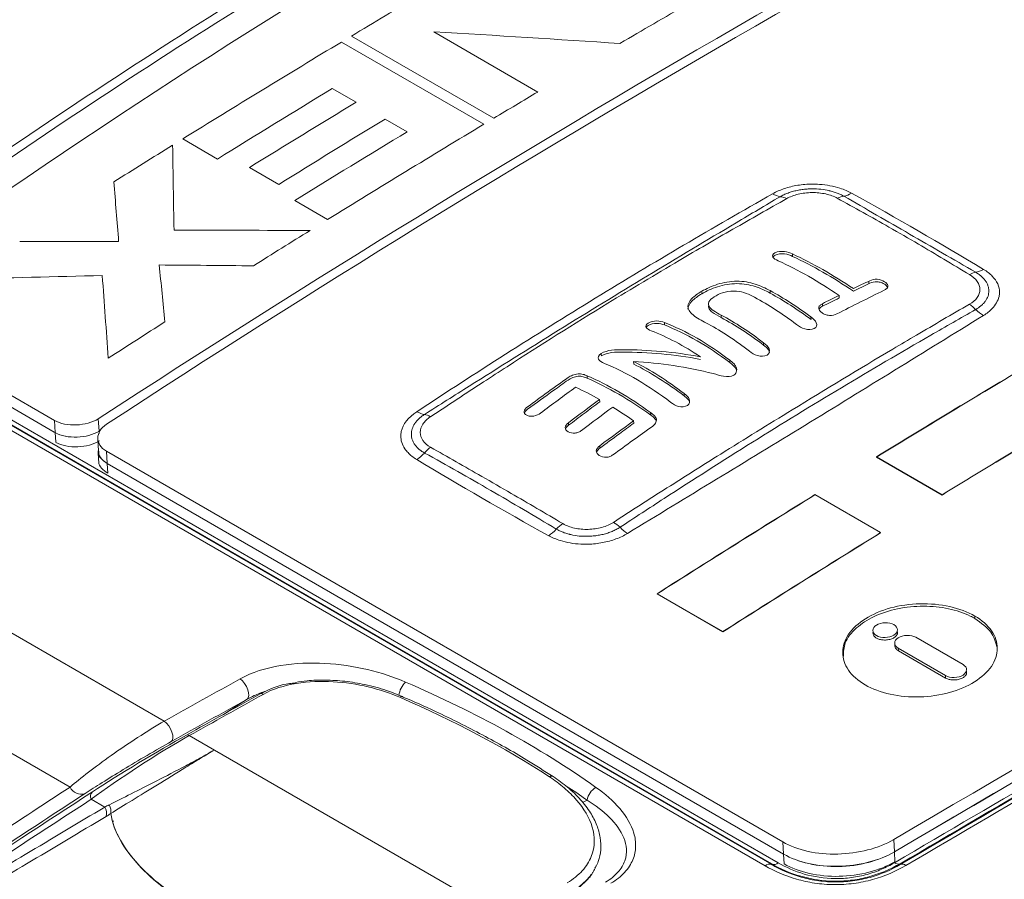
# Model space of a CAD drawing. Header units: millimetres. Extents: x 5 to 415, y 5 to 292.
# Tile 6 of 57: x 52 to 68, y 62 to 76. Entities that reach past the tile are written whole.
import ezdxf

# ---------------------------------------------------------------- set-up
doc = ezdxf.new("R2010")
doc.units = ezdxf.units.MM

msp = doc.modelspace()

# ---------------------------------------------------------------- linework, layer by layer
at = {"color": 7, "linetype": 'Continuous', "lineweight": 15}
for p, q in [((59.66, 74.59), (57.362, 75.916)), ((58.695, 75.986), (58.689, 75.982)), ((58.689, 75.982), (60.368, 75.012)), ((57.2, 75.819), (59.498, 74.492)), ((57.435, 74.847), (57.052, 75.068)), ((58.26, 74.371), (57.906, 74.575)), ((55.196, 73.931), (54.636, 74.254)), ((56.187, 73.522), (55.716, 73.795)), ((56.976, 72.953), (56.445, 73.259)), ((65.714, 71.959), (65.714, 71.918)), ((64.122, 71.767), (64.121, 71.807)), ((65.234, 71.688), (65.233, 71.729)), ((52.567, 69.712), (50.13, 71.119)), ((64.039, 62.525), (49.443, 70.952)), ((49.551, 70.969), (64.147, 62.542)), ((64.016, 70.926), (64.015, 70.966)), ((43.878, 70.897), (54.339, 64.858)), ((64.144, 62.554), (50.059, 70.685)), ((50.167, 70.701), (64.252, 62.57)), ((61.918, 70.622), (61.916, 70.662)), ((62.733, 70.109), (62.732, 70.149)), ((61.37, 70.011), (61.368, 70.052)), ((52.578, 69.515), (52.567, 69.712)), ((53.285, 69.54), (53.273, 69.738)), ((61.919, 69.666), (61.917, 69.706)), ((53.266, 69.416), (53.278, 69.218)), ((53.269, 69.219), (53.278, 69.063)), ((64.326, 62.909), (53.404, 69.215)), ((53.415, 69.018), (53.404, 69.215)), ((64.338, 62.712), (53.415, 69.018)), ((53.425, 68.86), (53.415, 69.018)), ((66.896, 68.511), (65.836, 69.123)), ((66.896, 68.508), (65.836, 69.12)), ((43.881, 68.955), (52.82, 63.795)), ((67.426, 66.515), (67.425, 66.555)), ((66.472, 66.212), (67.236, 65.771)), ((66.189, 66.034), (66.953, 65.593)), ((66.954, 65.553), (66.191, 65.994)), ((58.185, 65.256), (58.184, 65.257)), ((55.148, 64.392), (54.742, 64.626)), ((55.148, 64.392), (59.315, 61.986)), ((53.379, 63.472), (53.16, 63.598)), ((53.52, 63.248), (53.506, 63.239)), ((64.326, 62.909), (64.338, 62.712)), ((66.127, 62.748), (66.116, 62.946)), ((64.347, 62.555), (64.338, 62.712)), ((66.136, 62.59), (66.127, 62.748)), ((64.147, 62.542), (64.144, 62.554)), ((66.219, 62.557), (66.222, 62.545))]:
    msp.add_line(p, q, dxfattribs=at)
at = {"color": 144, "linetype": 'Continuous', "lineweight": 0}
for p, q in [((64.483, 72.36), (64.482, 72.401)), ((63.017, 71.756), (63.016, 71.778)), ((64.967, 71.557), (64.966, 71.597)), ((63.332, 71.372), (63.331, 71.412)), ((64.781, 71.342), (64.78, 71.383)), ((64.955, 71.451), (64.955, 71.452)), ((62.415, 71.252), (62.414, 71.293)), ((52.561, 69.524), (50.141, 70.922)), ((61.393, 70.767), (61.392, 70.793)), ((63.47, 70.644), (63.469, 70.685)), ((61.168, 70.393), (61.167, 70.433)), ((63.203, 70.468), (63.203, 70.47)), ((63.578, 70.521), (63.564, 70.554)), ((60.98, 70.248), (60.98, 70.249)), ((62.519, 70.003), (62.519, 70.004)), ((62.786, 69.954), (62.786, 69.955)), ((62.192, 69.8), (62.19, 69.84)), ((60.866, 69.633), (60.864, 69.674)), ((52.578, 69.515), (52.561, 69.524)), ((53.287, 69.502), (53.285, 69.54)), ((61.076, 69.549), (61.076, 69.55)), ((62.219, 69.614), (62.219, 69.615)), ((61.371, 69.262), (61.369, 69.302)), ((61.583, 69.156), (61.582, 69.157)), ((64.338, 62.712), (53.415, 69.018)), ((65.836, 69.123), (65.836, 69.12)), ((65.905, 67.901), (64.844, 68.514)), ((66.896, 68.511), (66.896, 68.508)), ((63.357, 66.303), (62.296, 66.915)), ((63.357, 66.299), (62.296, 66.912)), ((66.191, 65.994), (66.189, 66.034)), ((66.954, 65.553), (66.953, 65.593)), ((61.166, 63.583), (61.092, 63.547))]:
    msp.add_line(p, q, dxfattribs=at)
at = {"color": 8, "linetype": 'Continuous', "lineweight": 15}
for p, q in [((52.587, 69.359), (52.578, 69.515)), ((55.346, 64.996), (55.677, 65.213))]:
    msp.add_line(p, q, dxfattribs=at)
at = {"color": 7, "linetype": 'Continuous', "lineweight": 15, "flags": 128}
for points in [[(55.677, 65.213), (55.695, 65.236), (55.703, 65.271), (55.701, 65.316), (55.688, 65.366), (55.666, 65.418), (55.636, 65.468), (55.602, 65.51), (55.565, 65.542)], [(54.452, 64.53), (54.47, 64.552), (54.478, 64.587), (54.475, 64.632), (54.462, 64.682), (54.44, 64.734), (54.41, 64.783), (54.376, 64.826), (54.339, 64.858)]]:
    msp.add_lwpolyline(points, dxfattribs=at)
at = {"color": 8, "linetype": 'Continuous', "lineweight": 15, "flags": 128}
msp.add_lwpolyline([(61.229, 62.381), (61.213, 62.357), (61.151, 62.285), (60.996, 62.148), (60.902, 62.086), (60.902, 62.086), (60.902, 62.086)], dxfattribs=at)
at = {"color": 7, "linetype": 'Continuous', "lineweight": 15}
for centre, radius, start, end in [((172.272, -112.426), 217.442, 116.85604, 123.13858), ((55.905, 65.262), 0.0405, 45.5656, 114.2932), ((54.714, 64.598), 0.04, 44.9276, 113.9443), ((52.995, 63.869), 0.191, 202.9704, 290.3935), ((61.457, 63.535), 0.295, 120.1973, 170.6899), ((53.231, 63.648), 0.0869, 125.9968, 215.1235), ((53.185, 63.365), 0.221, 348.4014, 28.9381), ((200.361, -139.303), 236.985, 121.3013, 124.02394), ((64.108, 62.442), 0.107, 68.3426, 129.3719), ((64.184, 62.653), 0.107, 248.2986, 309.2165), ((66.187, 62.644), 0.0924, 230.4462, 290.2298), ((66.254, 62.459), 0.0922, 50.3272, 110.1492)]:
    msp.add_arc(centre, radius, start, end, dxfattribs=at)
at = {"color": 8, "linetype": 'Continuous', "lineweight": 15}
for centre, radius, start, end in [((58.477, 65.23), 0.353, 133.0592, 172.8694), ((58.176, 65.211), 0.0467, 79.8276, 137.0403), ((58.175, 65.231), 0.0268, 40.2923, 68.9496)]:
    msp.add_arc(centre, radius, start, end, dxfattribs=at)
at = {"color": 7, "linetype": 'Continuous', "lineweight": 15}
for centre, major_axis, ratio, start_param, end_param in [((221.13, -204.282), (-164.055, 284.137), 0.577335, 0.026186, 0.084076), ((-83.567, -28.327), (227.019, 136.645), 0.040465, 0.885195, 0.891822), ((-83.516, -28.414), (227.071, 136.73), 0.040646, 0.885286, 0.891913), ((54.032, 64.067), (1.227, 0.792), 0.073858, 0.907322, 2.313032), ((53.982, 64.153), (1.175, 0.707), 0.040465, 0.891822, 2.297532), ((183.81, 134.349), (191.339, 115.223), 0.04068, 2.29764, 2.314031), ((183.76, 134.435), (191.288, 115.138), 0.040465, 2.297532, 2.313923)]:
    msp.add_ellipse(centre, major_axis=major_axis, ratio=ratio, start_param=start_param, end_param=end_param, dxfattribs=at)
for points in [[(69.663, 83.518), (62.814, 80.403), (56.262, 76.621), (50.083, 72.215)], [(53.273, 69.738), (60.136, 74.202), (67.027, 78.179), (73.89, 81.639)], [(49.312, 72.344), (52.488, 74.621), (55.763, 76.735), (59.128, 78.677)], [(59.226, 78.575), (55.864, 76.634), (52.591, 74.522), (49.417, 72.247)], [(57.362, 75.916), (57.726, 76.134), (58.089, 76.351), (58.452, 76.566)], [(62.786, 76.43), (62.423, 76.22), (62.059, 76.009), (61.696, 75.796)], [(61.696, 75.796), (60.696, 75.861), (59.695, 75.925), (58.695, 75.986)], [(54.636, 74.254), (55.49, 74.783), (56.345, 75.305), (57.2, 75.819)], [(57.052, 75.068), (56.433, 74.693), (55.814, 74.314), (55.196, 73.931)], [(60.368, 75.012), (60.132, 74.872), (59.896, 74.731), (59.66, 74.59)], [(55.716, 73.795), (56.289, 74.149), (56.862, 74.5), (57.435, 74.847)], [(57.906, 74.575), (57.333, 74.228), (56.76, 73.877), (56.187, 73.522)], [(59.498, 74.492), (58.657, 73.986), (57.816, 73.473), (56.976, 72.953)], [(56.445, 73.259), (57.05, 73.634), (57.655, 74.004), (58.26, 74.371)], [(66.116, 62.946), (72.973, 66.971), (79.531, 70.757), (85.718, 74.262)], [(53.525, 73.562), (53.841, 73.76), (54.157, 73.957), (54.473, 74.153)], [(54.473, 74.153), (54.481, 73.698), (54.488, 73.241), (54.496, 72.783)], [(66.127, 62.749), (72.989, 66.776), (79.516, 70.544), (85.707, 74.052)], [(53.602, 72.6), (53.576, 72.921), (53.551, 73.242), (53.525, 73.562)], [(64.161, 73.37), (64.203, 73.345), (64.244, 73.329), (64.282, 73.323)], [(64.388, 73.292), (64.352, 73.308), (64.316, 73.319), (64.282, 73.323)], [(65.205, 73.298), (65.242, 73.315), (65.278, 73.326), (65.312, 73.33)], [(65.436, 73.379), (65.394, 73.353), (65.352, 73.337), (65.312, 73.33)], [(67.567, 72.149), (66.871, 72.567), (66.161, 72.977), (65.436, 73.379)], [(54.496, 72.783), (55.228, 72.782), (55.96, 72.78), (56.692, 72.777)], [(56.692, 72.777), (56.387, 72.588), (56.083, 72.398), (55.779, 72.207)], [(52.005, 72.6), (52.537, 72.6), (53.069, 72.6), (53.602, 72.6)], [(65.465, 71.799), (65.137, 72.018), (64.809, 72.206), (64.483, 72.36)], [(54.258, 72.221), (54.288, 71.915), (54.318, 71.608), (54.347, 71.302)], [(55.779, 72.207), (55.272, 72.212), (54.765, 72.217), (54.258, 72.221)], [(53.338, 72.05), (52.578, 72.032), (51.817, 72.013), (51.057, 71.992)], [(53.435, 70.717), (53.402, 71.162), (53.37, 71.607), (53.338, 72.05)], [(67.341, 72.065), (67.374, 72.084), (67.407, 72.097), (67.439, 72.103)], [(67.567, 72.149), (67.524, 72.124), (67.48, 72.108), (67.439, 72.103)], [(64.121, 71.807), (64.342, 71.686), (64.561, 71.543), (64.78, 71.382)], [(64.781, 71.342), (64.562, 71.503), (64.342, 71.646), (64.122, 71.766)], [(64.966, 71.596), (65.055, 71.641), (65.144, 71.685), (65.233, 71.728)], [(65.961, 71.813), (65.707, 71.688), (65.452, 71.561), (65.197, 71.43)], [(65.234, 71.688), (65.145, 71.644), (65.056, 71.6), (64.967, 71.556)], [(67.341, 71.587), (67.375, 71.564), (67.407, 71.534), (67.438, 71.501)], [(63.331, 71.412), (63.56, 71.29), (63.788, 71.139), (64.015, 70.965)], [(67.565, 71.405), (67.522, 71.429), (67.479, 71.462), (67.438, 71.501)], [(54.347, 71.302), (54.043, 71.107), (53.739, 70.912), (53.435, 70.717)], [(64.016, 70.925), (63.789, 71.099), (63.561, 71.25), (63.332, 71.371)], [(62.996, 70.738), (62.728, 70.919), (62.463, 71.056), (62.2, 71.159)], [(61.917, 70.661), (62.189, 70.527), (62.46, 70.353), (62.731, 70.148)], [(62.733, 70.108), (62.462, 70.312), (62.189, 70.487), (61.918, 70.621)], [(61.368, 70.052), (61.238, 70.124), (61.109, 70.189), (60.98, 70.248)], [(60.864, 69.673), (61.032, 69.801), (61.2, 69.927), (61.368, 70.052)], [(58.541, 69.809), (58.501, 69.814), (58.459, 69.83), (58.416, 69.853)], [(58.541, 69.809), (58.571, 69.803), (58.603, 69.79), (58.636, 69.772)], [(61.58, 69.927), (61.412, 69.803), (61.244, 69.677), (61.076, 69.549)], [(61.917, 69.705), (61.805, 69.783), (61.693, 69.858), (61.58, 69.927)], [(61.37, 69.302), (61.552, 69.438), (61.734, 69.573), (61.917, 69.705)], [(62.219, 69.614), (62.007, 69.464), (61.795, 69.311), (61.583, 69.156)], [(58.541, 69.186), (58.501, 69.144), (58.458, 69.108), (58.414, 69.081)], [(58.541, 69.186), (58.571, 69.222), (58.604, 69.253), (58.637, 69.279)], [(58.414, 69.081), (59.11, 68.662), (59.821, 68.252), (60.545, 67.851)], [(66.222, 62.545), (69.751, 64.616), (73.202, 66.625), (76.564, 68.566)], [(76.662, 68.555), (73.297, 66.612), (69.844, 64.602), (66.313, 62.53)], [(66.128, 62.573), (69.557, 64.584), (72.911, 66.536), (76.182, 68.424)], [(76.28, 68.413), (73.007, 66.524), (69.65, 64.57), (66.219, 62.557)], [(60.667, 67.958), (60.701, 67.992), (60.737, 68.022), (60.773, 68.046)], [(61.697, 67.987), (61.662, 68.018), (61.626, 68.045), (61.59, 68.067)], [(60.667, 67.958), (60.629, 67.915), (60.587, 67.879), (60.545, 67.851)], [(61.697, 67.987), (61.736, 67.947), (61.778, 67.913), (61.819, 67.889)], [(54.339, 64.858), (54.749, 65.087), (55.157, 65.315), (55.565, 65.542)], [(58.236, 65.488), (59.372, 64.999), (60.398, 64.434), (61.308, 63.79)], [(55.677, 65.213), (55.269, 64.986), (54.861, 64.758), (54.452, 64.53)], [(60.56, 63.961), (59.822, 64.437), (59.015, 64.864), (58.141, 65.243)], [(53.379, 63.472), (53.402, 63.483), (53.426, 63.495), (53.45, 63.508)], [(53.474, 63.367), (53.483, 63.41), (53.474, 63.462), (53.45, 63.508)], [(53.474, 63.367), (53.45, 63.35), (53.426, 63.335), (53.402, 63.321)]]:
    msp.add_open_spline(points, degree=3, dxfattribs=at)
at = {"color": 144, "linetype": 'Continuous', "lineweight": 0}
for points in [[(66.127, 62.748), (72.975, 66.768), (79.529, 70.551), (85.707, 74.052)], [(65.464, 71.84), (65.553, 71.883), (65.642, 71.925), (65.731, 71.967)], [(65.732, 71.926), (65.643, 71.884), (65.554, 71.842), (65.465, 71.799)], [(64.548, 71.26), (64.323, 71.429), (64.097, 71.577), (63.87, 71.699)], [(63.785, 70.83), (63.565, 70.999), (63.345, 71.147), (63.124, 71.266)], [(63.563, 70.594), (63.594, 70.541), (63.587, 70.478), (63.534, 70.44)], [(65.836, 69.123), (66.685, 69.643), (67.535, 70.155), (68.386, 70.659)], [(65.836, 69.12), (66.686, 69.64), (67.536, 70.152), (68.386, 70.656)], [(60.203, 69.93), (60.421, 70.09), (60.639, 70.248), (60.858, 70.403)], [(60.98, 70.248), (60.791, 70.111), (60.602, 69.971), (60.414, 69.83)], [(66.896, 68.511), (67.746, 69.031), (68.596, 69.543), (69.446, 70.047)], [(66.896, 68.508), (67.746, 69.027), (68.596, 69.539), (69.446, 70.044)], [(62.296, 66.915), (63.145, 67.455), (63.995, 67.988), (64.844, 68.514)], [(62.296, 66.912), (63.145, 67.452), (63.995, 67.985), (64.844, 68.511)], [(63.357, 66.303), (64.206, 66.843), (65.055, 67.376), (65.905, 67.901)], [(63.357, 66.299), (64.206, 66.84), (65.055, 67.373), (65.905, 67.898)]]:
    msp.add_open_spline(points, degree=3, dxfattribs=at)
at = {"color": 7, "linetype": 'Continuous', "lineweight": 15}
for points, knots in [([(65.436, 73.379), (65.38, 73.41), (65.221, 73.478), (64.994, 73.52), (64.759, 73.528), (64.564, 73.512), (64.344, 73.458), (64.218, 73.402), (64.161, 73.37)], [0, 0, 0, 0, 0.166516, 0.416376, 0.499699, 0.666406, 0.833183, 1, 1, 1, 1]), ([(64.282, 73.323), (64.302, 73.334), (64.342, 73.355), (64.409, 73.383), (64.48, 73.406), (64.556, 73.425), (64.635, 73.439), (64.716, 73.447), (64.818, 73.451), (64.94, 73.445), (65.032, 73.43), (65.076, 73.42), (65.076, 73.42), (65.076, 73.419), (65.077, 73.419), (65.077, 73.419), (65.078, 73.419), (65.081, 73.418), (65.086, 73.417), (65.095, 73.415), (65.114, 73.41), (65.152, 73.4), (65.203, 73.382), (65.261, 73.358), (65.295, 73.339), (65.312, 73.33)], [0, 0, 0, 0, 0.071158, 0.142654, 0.214264, 0.285792, 0.357224, 0.428644, 0.500074, 0.62513, 0.749833, 0.749894, 0.749956, 0.750078, 0.750322, 0.750811, 0.751789, 0.753744, 0.757655, 0.765477, 0.781122, 0.812409, 0.874952, 0.937567, 1, 1, 1, 1]), ([(64.161, 73.37), (63.198, 72.822), (61.257, 71.684), (59.367, 70.479), (58.416, 69.853)], [0, 0, 0, 0, 0.492754, 1, 1, 1, 1]), ([(58.541, 69.809), (58.782, 69.962), (59.505, 70.419), (60.707, 71.172), (62.142, 72.05), (63.333, 72.761), (64.046, 73.183), (64.282, 73.323)], [0, 0, 0, 0, 0.125035, 0.375049, 0.624984, 0.874975, 1, 1, 1, 1]), ([(58.636, 69.772), (58.924, 69.959), (59.334, 70.23), (60.287, 70.847), (61.336, 71.51), (62.556, 72.24), (63.52, 72.8), (64.101, 73.128), (64.388, 73.292)], [0, 0, 0, 0, 0.149889, 0.216524, 0.500013, 0.700136, 0.850103, 1, 1, 1, 1]), ([(64.388, 73.292), (64.441, 73.322), (64.569, 73.37), (64.795, 73.398), (65.023, 73.374), (65.152, 73.328), (65.205, 73.298)], [0, 0, 0, 0, 0.248909, 0.498739, 0.749387, 1, 1, 1, 1]), ([(65.205, 73.298), (65.482, 73.145), (65.921, 72.901), (66.633, 72.49), (67.064, 72.231), (67.341, 72.065)], [0, 0, 0, 0, 0.38894, 0.611182, 1, 1, 1, 1]), ([(65.312, 73.33), (65.663, 73.128), (66.369, 72.722), (67.081, 72.31), (67.439, 72.103)], [0, 0, 0, 0, 0.5000068, 1, 1, 1, 1]), ([(64.482, 72.4), (64.646, 72.323), (64.809, 72.239), (65.136, 72.053), (65.3, 71.95), (65.464, 71.84)], [0, 0, 0, 0, 0.5, 0.5, 1, 1, 1, 1]), ([(65.233, 71.728), (65.069, 71.841), (64.905, 71.944), (64.578, 72.131), (64.415, 72.213), (64.251, 72.288)], [0, 0, 0, 0, 0.5, 0.5, 1, 1, 1, 1]), ([(67.341, 72.065), (67.394, 72.033), (67.477, 71.957), (67.522, 71.824), (67.477, 71.691), (67.394, 71.617), (67.341, 71.587)], [0, 0, 0, 0, 0.250443, 0.500895, 0.750905, 1, 1, 1, 1]), ([(67.439, 72.103), (67.457, 72.091), (67.495, 72.068), (67.542, 72.029), (67.582, 71.987), (67.613, 71.943), (67.635, 71.897), (67.649, 71.849), (67.655, 71.789), (67.643, 71.718), (67.615, 71.664), (67.596, 71.639), (67.596, 71.639), (67.596, 71.639), (67.596, 71.638), (67.596, 71.638), (67.595, 71.637), (67.594, 71.636), (67.592, 71.633), (67.588, 71.628), (67.579, 71.617), (67.561, 71.595), (67.53, 71.565), (67.488, 71.531), (67.455, 71.511), (67.438, 71.501)], [0, 0, 0, 0, 0.0712033, 0.1426374, 0.2141533, 0.2856234, 0.357063, 0.4285425, 0.500077, 0.6250924, 0.7499137, 0.7499748, 0.7500359, 0.7501581, 0.7504025, 0.7508914, 0.7518691, 0.7538244, 0.7577352, 0.7655566, 0.7811988, 0.8124775, 0.8749934, 0.937633, 1, 1, 1, 1]), ([(67.565, 71.405), (67.619, 71.439), (67.736, 71.532), (67.813, 71.665), (67.829, 71.802), (67.804, 71.916), (67.716, 72.043), (67.622, 72.116), (67.567, 72.149)], [0, 0, 0, 0, 0.166817, 0.416957, 0.500301, 0.666928, 0.833485, 1, 1, 1, 1]), ([(63.016, 71.796), (63.094, 71.838), (63.176, 71.879), (63.367, 71.939), (63.477, 71.959), (63.69, 71.96), (63.789, 71.941), (63.965, 71.885), (64.044, 71.847), (64.121, 71.807)], [0, 0, 0, 0, 0.25, 0.25, 0.5, 0.5, 0.75, 0.75, 1, 1, 1, 1]), ([(64.122, 71.766), (64.045, 71.807), (63.966, 71.844), (63.79, 71.901), (63.691, 71.92), (63.478, 71.919), (63.368, 71.899), (63.176, 71.839), (63.094, 71.798), (63.017, 71.756)], [0, 0, 0, 0, 0.25, 0.25, 0.5, 0.5, 0.75, 0.75, 1, 1, 1, 1]), ([(67.341, 71.587), (67.053, 71.424), (66.642, 71.182), (65.688, 70.62), (64.638, 69.983), (63.419, 69.232), (62.456, 68.623), (61.876, 68.255), (61.59, 68.067)], [0, 0, 0, 0, 0.14989, 0.216525, 0.500014, 0.700136, 0.850103, 1, 1, 1, 1]), ([(63.124, 71.266), (63.043, 71.311), (62.962, 71.351), (62.868, 71.419), (62.842, 71.443), (62.806, 71.494), (62.796, 71.52), (62.791, 71.548)], [0, 0, 0, 0, 0.5, 0.5, 0.75, 0.75, 1, 1, 1, 1]), ([(67.438, 71.501), (67.196, 71.364), (66.472, 70.949), (65.269, 70.245), (63.834, 69.367), (62.645, 68.606), (61.933, 68.143), (61.697, 67.987)], [0, 0, 0, 0, 0.125026, 0.375027, 0.624972, 0.874975, 1, 1, 1, 1]), ([(61.819, 67.889), (62.781, 68.474), (64.722, 69.651), (66.613, 70.819), (67.565, 71.405)], [0, 0, 0, 0, 0.492754, 1, 1, 1, 1]), ([(65.197, 71.43), (65.163, 71.414), (65.122, 71.405), (65.054, 71.408), (65.031, 71.413), (64.99, 71.428), (64.972, 71.439), (64.955, 71.451)], [0, 0, 0, 0, 0.5, 0.5, 0.75, 0.75, 1, 1, 1, 1]), ([(62.414, 71.291), (62.589, 71.223), (62.764, 71.14), (63.116, 70.938), (63.292, 70.818), (63.469, 70.684)], [0, 0, 0, 0, 0.5, 0.5, 1, 1, 1, 1]), ([(63.47, 70.644), (63.294, 70.777), (63.118, 70.897), (62.764, 71.101), (62.589, 71.183), (62.415, 71.252)], [0, 0, 0, 0, 0.5, 0.5, 1, 1, 1, 1]), ([(64.015, 70.965), (64.052, 70.936), (64.089, 70.904), (64.117, 70.829), (64.108, 70.789), (64.071, 70.765)], [0, 0, 0, 0, 0.5, 0.5, 1, 1, 1, 1]), ([(64.108, 70.795), (64.108, 70.803), (64.109, 70.824), (64.081, 70.872), (64.042, 70.904), (64.016, 70.925)], [0, 0, 0, 0, 0.158405, 0.449162, 1, 1, 1, 1]), ([(61.444, 70.633), (61.403, 70.651), (61.362, 70.669), (61.336, 70.727), (61.352, 70.763), (61.392, 70.792)], [0, 0, 0, 0, 0.5, 0.5, 1, 1, 1, 1]), ([(61.738, 70.853), (61.946, 70.852), (62.154, 70.844), (62.574, 70.807), (62.785, 70.778), (62.996, 70.738)], [0, 0, 0, 0, 0.5, 0.5, 1, 1, 1, 1]), ([(62.997, 70.697), (62.787, 70.737), (62.576, 70.767), (62.156, 70.804), (61.947, 70.812), (61.739, 70.813)], [0, 0, 0, 0, 0.5, 0.5, 1, 1, 1, 1]), ([(62.519, 70.003), (62.339, 70.137), (62.159, 70.26), (61.801, 70.47), (61.622, 70.558), (61.444, 70.633)], [0, 0, 0, 0, 0.5, 0.5, 1, 1, 1, 1]), ([(63.203, 70.468), (62.989, 70.521), (62.774, 70.564), (62.345, 70.629), (62.13, 70.65), (61.917, 70.661)], [0, 0, 0, 0, 0.5, 0.5, 1, 1, 1, 1]), ([(61.167, 70.432), (61.337, 70.358), (61.507, 70.273), (61.848, 70.075), (62.019, 69.962), (62.19, 69.839)], [0, 0, 0, 0, 0.5, 0.5, 1, 1, 1, 1]), ([(62.192, 69.799), (62.021, 69.922), (61.85, 70.035), (61.507, 70.233), (61.337, 70.318), (61.168, 70.393)], [0, 0, 0, 0, 0.5, 0.5, 1, 1, 1, 1]), ([(62.731, 70.148), (62.766, 70.121), (62.801, 70.091), (62.828, 70.02), (62.82, 69.98), (62.786, 69.954)], [0, 0, 0, 0, 0.5, 0.5, 1, 1, 1, 1]), ([(62.818, 69.999), (62.818, 70.004), (62.817, 70.023), (62.789, 70.062), (62.754, 70.091), (62.733, 70.108)], [0, 0, 0, 0, 0.120267, 0.447278, 1, 1, 1, 1]), ([(61.37, 70.011), (61.285, 69.949), (61.201, 69.887), (61.117, 69.824), (61.033, 69.761), (60.95, 69.697), (60.866, 69.633)], [0.000000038, 0.000000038, 0.000000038, 0.000000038, 0.0003602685, 0.0003602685, 0.0003602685, 0.0007205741, 0.0007205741, 0.0007205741, 0.0007205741]), ([(58.416, 69.853), (58.28, 69.764), (58.173, 69.627), (58.149, 69.413), (58.187, 69.295), (58.289, 69.17), (58.36, 69.114), (58.414, 69.081)], [0, 0, 0, 0, 0.416957, 0.500301, 0.750214, 0.833485, 1, 1, 1, 1]), ([(58.541, 69.186), (58.522, 69.197), (58.485, 69.22), (58.438, 69.259), (58.398, 69.3), (58.367, 69.345), (58.344, 69.392), (58.331, 69.44), (58.325, 69.502), (58.337, 69.576), (58.365, 69.633), (58.383, 69.66), (58.383, 69.66), (58.383, 69.661), (58.383, 69.661), (58.384, 69.661), (58.384, 69.662), (58.385, 69.663), (58.387, 69.666), (58.391, 69.672), (58.4, 69.684), (58.419, 69.707), (58.449, 69.739), (58.492, 69.776), (58.524, 69.798), (58.541, 69.809)], [0, 0, 0, 0, 0.071203, 0.142637, 0.214153, 0.285623, 0.357062, 0.428542, 0.500077, 0.625093, 0.749914, 0.749975, 0.750036, 0.750158, 0.750403, 0.750891, 0.751869, 0.753824, 0.757735, 0.765557, 0.781199, 0.812477, 0.874993, 0.937633, 1, 1, 1, 1]), ([(53.273, 69.738), (53.181, 69.678), (53.049, 69.645), (52.791, 69.635), (52.66, 69.658), (52.567, 69.712)], [0, 0, 0, 0, 0.5, 0.5, 1, 1, 1, 1]), ([(53.404, 69.215), (53.311, 69.268), (53.266, 69.348), (53.266, 69.507), (53.311, 69.589), (53.404, 69.649)], [0, 0, 0, 0, 0.5, 0.5, 1, 1, 1, 1]), ([(58.637, 69.279), (58.584, 69.308), (58.501, 69.383), (58.457, 69.518), (58.501, 69.656), (58.584, 69.737), (58.636, 69.772)], [0, 0, 0, 0, 0.250447, 0.500899, 0.750906, 1, 1, 1, 1]), ([(61.919, 69.665), (61.841, 69.609), (61.764, 69.553), (61.687, 69.496), (61.582, 69.419), (61.476, 69.341), (61.371, 69.262)], [0, 0, 0, 0, 0.0003299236, 0.0003299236, 0.0003299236, 0.0007817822, 0.0007817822, 0.0007817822, 0.0007817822]), ([(53.415, 69.018), (53.38, 69.043), (53.311, 69.094), (53.267, 69.169), (53.273, 69.211), (53.274, 69.219)], [0, 0, 0, 0, 0.449453, 0.898905, 1, 1, 1, 1]), ([(60.667, 67.958), (60.316, 68.17), (59.61, 68.586), (58.899, 68.988), (58.541, 69.186)], [0, 0, 0, 0, 0.499994, 1, 1, 1, 1]), ([(60.773, 68.046), (60.496, 68.212), (60.056, 68.466), (59.345, 68.877), (58.914, 69.125), (58.637, 69.279)], [0, 0, 0, 0, 0.388942, 0.611183, 1, 1, 1, 1]), ([(61.59, 68.067), (61.537, 68.032), (61.409, 67.978), (61.183, 67.944), (60.956, 67.966), (60.826, 68.014), (60.773, 68.046)], [0, 0, 0, 0, 0.24891, 0.49874, 0.749388, 1, 1, 1, 1]), ([(60.545, 67.851), (60.602, 67.82), (60.76, 67.754), (60.987, 67.714), (61.222, 67.712), (61.417, 67.733), (61.636, 67.794), (61.763, 67.854), (61.819, 67.889)], [0, 0, 0, 0, 0.166516, 0.416376, 0.499699, 0.666406, 0.833183, 1, 1, 1, 1]), ([(61.697, 67.987), (61.677, 67.975), (61.637, 67.951), (61.571, 67.92), (61.499, 67.894), (61.423, 67.872), (61.345, 67.857), (61.264, 67.846), (61.162, 67.84), (61.039, 67.843), (60.948, 67.858), (60.904, 67.868), (60.904, 67.868), (60.903, 67.868), (60.903, 67.868), (60.903, 67.869), (60.901, 67.869), (60.899, 67.869), (60.894, 67.87), (60.885, 67.873), (60.866, 67.878), (60.828, 67.888), (60.777, 67.905), (60.719, 67.93), (60.685, 67.949), (60.667, 67.958)], [0, 0, 0, 0, 0.071158, 0.142654, 0.214264, 0.285792, 0.357224, 0.428644, 0.500074, 0.62513, 0.749833, 0.749894, 0.749956, 0.750078, 0.750322, 0.750811, 0.751789, 0.753744, 0.757655, 0.765477, 0.781122, 0.812409, 0.874952, 0.937567, 1, 1, 1, 1]), ([(65.655, 65.444), (65.539, 65.512), (65.447, 65.592), (65.322, 65.774), (65.292, 65.871), (65.293, 66.02), (65.301, 66.069), (65.332, 66.167), (65.356, 66.215), (65.45, 66.354), (65.545, 66.439), (65.775, 66.584), (65.914, 66.644), (66.214, 66.726), (66.378, 66.749), (66.705, 66.756), (66.868, 66.742), (67.172, 66.673), (67.308, 66.622), (67.425, 66.555)], [0, 0, 0, 0, 0.125, 0.125, 0.25, 0.25, 0.3125, 0.3125, 0.375, 0.375, 0.5, 0.5, 0.625, 0.625, 0.75, 0.75, 0.875, 0.875, 1, 1, 1, 1]), ([(67.426, 66.515), (67.402, 66.528), (67.278, 66.596), (67.007, 66.686), (66.595, 66.727), (66.171, 66.686), (65.789, 66.56), (65.493, 66.366), (65.312, 66.139), (65.306, 65.98), (65.303, 65.909)], [0, 0, 0, 0, 0.034182, 0.172692, 0.311208, 0.453326, 0.597054, 0.735823, 0.882038, 1, 1, 1, 1]), ([(67.425, 66.555), (67.542, 66.487), (67.633, 66.407), (67.758, 66.227), (67.788, 66.13), (67.787, 65.983), (67.779, 65.934), (67.748, 65.837), (67.724, 65.788), (67.629, 65.651), (67.535, 65.565), (67.305, 65.421), (67.166, 65.361), (66.866, 65.278), (66.702, 65.254), (66.375, 65.245), (66.212, 65.259), (65.908, 65.326), (65.772, 65.377), (65.655, 65.444)], [0, 0, 0, 0, 0.125, 0.125, 0.25, 0.25, 0.3125, 0.3125, 0.375, 0.375, 0.5, 0.5, 0.625, 0.625, 0.75, 0.75, 0.875, 0.875, 1, 1, 1, 1]), ([(67.783, 66.056), (67.76, 66.139), (67.713, 66.313), (67.525, 66.446), (67.426, 66.515)], [0, 0, 0, 0, 0.478061, 1, 1, 1, 1]), ([(55.565, 65.542), (55.752, 65.647), (55.98, 65.717), (56.451, 65.795), (56.696, 65.804), (57.169, 65.778), (57.4, 65.743), (57.838, 65.639), (58.044, 65.571), (58.236, 65.488)], [0, 0, 0, 0, 0.25, 0.25, 0.5, 0.5, 0.75, 0.75, 1, 1, 1, 1]), ([(58.141, 65.243), (57.983, 65.312), (57.813, 65.368), (57.451, 65.454), (57.26, 65.484), (56.869, 65.506), (56.667, 65.499), (56.276, 65.435), (56.088, 65.377), (55.933, 65.291)], [0, 0, 0, 0, 0.25, 0.25, 0.5, 0.5, 0.75, 0.75, 1, 1, 1, 1]), ([(58.184, 65.254), (58.099, 65.289), (57.909, 65.368), (57.594, 65.45), (57.262, 65.506), (56.948, 65.525), (56.678, 65.519), (56.519, 65.493), (56.457, 65.483)], [0, 0, 0, 0, 0.169693, 0.380476, 0.564488, 0.736805, 0.897178, 1, 1, 1, 1]), ([(55.888, 65.299), (55.918, 65.314), (56.058, 65.387), (56.252, 65.459), (56.424, 65.472), (56.456, 65.474)], [0, 0, 0, 0, 0.1813463, 0.8480759, 1, 1, 1, 1]), ([(60.615, 63.963), (60.476, 64.053), (60.113, 64.288), (59.48, 64.639), (58.809, 64.981), (58.362, 65.175), (58.182, 65.253)], [0, 0, 0, 0, 0.1881614, 0.4905878, 0.7946914, 1, 1, 1, 1]), ([(52.82, 63.795), (52.904, 63.867), (53.002, 63.946), (53.226, 64.119), (53.35, 64.21), (53.618, 64.4), (53.762, 64.498), (54.056, 64.689), (54.204, 64.781), (54.339, 64.858)], [0, 0, 0, 0, 0.25, 0.25, 0.5, 0.5, 0.75, 0.75, 1, 1, 1, 1]), ([(54.452, 64.53), (54.331, 64.463), (54.196, 64.385), (53.929, 64.228), (53.798, 64.149), (53.554, 64.002), (53.441, 63.932), (53.235, 63.802), (53.143, 63.744), (53.062, 63.691)], [0, 0, 0, 0, 0.25, 0.25, 0.5, 0.5, 0.75, 0.75, 1, 1, 1, 1]), ([(53.452, 63.509), (53.559, 63.562), (53.676, 63.62), (53.934, 63.75), (54.072, 63.821), (54.367, 63.972), (54.524, 64.053), (54.765, 64.18), (54.846, 64.223), (54.964, 64.288), (55.002, 64.309), (55.077, 64.351), (55.112, 64.373), (55.148, 64.392)], [0, 0, 0, 0, 0.25, 0.25, 0.5, 0.5, 0.75, 0.75, 0.875, 0.875, 0.9375, 0.9375, 1, 1, 1, 1]), ([(55.148, 64.392), (55.111, 64.372), (55.075, 64.35), (55.001, 64.305), (54.962, 64.282), (54.846, 64.212), (54.767, 64.163), (54.531, 64.017), (54.375, 63.921), (54.083, 63.742), (53.946, 63.658), (53.692, 63.501), (53.578, 63.431), (53.474, 63.366)], [0, 0, 0, 0, 0.0625, 0.0625, 0.125, 0.125, 0.25, 0.25, 0.5, 0.5, 0.75, 0.75, 1, 1, 1, 1]), ([(60.627, 63.96), (60.622, 63.965), (60.616, 63.969), (60.609, 63.97), (60.602, 63.972), (60.595, 63.973), (60.586, 63.971), (60.58, 63.97), (60.574, 63.968), (60.567, 63.965), (60.565, 63.964), (60.562, 63.962), (60.56, 63.961)], [0.0000671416, 0.0000671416, 0.0000671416, 0.0000671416, 0.0001007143, 0.0001007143, 0.0001007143, 0.000134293, 0.000134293, 0.000134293, 0.0001601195, 0.0001601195, 0.0001601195, 0.0001699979, 0.0001699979, 0.0001699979, 0.0001699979]), ([(60.844, 62.249), (60.941, 62.308), (61.022, 62.373), (61.152, 62.516), (61.201, 62.594), (61.297, 62.829), (61.295, 62.995), (61.202, 63.303), (61.114, 63.448), (60.935, 63.653), (60.869, 63.718), (60.723, 63.844), (60.642, 63.903), (60.56, 63.961)], [0, 0, 0, 0, 0.125, 0.125, 0.25, 0.25, 0.5, 0.5, 0.75, 0.75, 0.875, 0.875, 1, 1, 1, 1]), ([(61.261, 62.425), (61.292, 62.48), (61.357, 62.596), (61.393, 62.785), (61.385, 62.982), (61.328, 63.184), (61.222, 63.389), (61.063, 63.596), (60.861, 63.792), (60.698, 63.909), (60.62, 63.964)], [0, 0, 0, 0, 0.099777, 0.20743, 0.320108, 0.438187, 0.566199, 0.707477, 0.860388, 1, 1, 1, 1]), ([(50.715, 62.416), (50.959, 62.577), (51.205, 62.738), (51.451, 62.899), (51.905, 63.196), (52.361, 63.495), (52.82, 63.795)], [0, 0, 0, 0, 0.001424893, 0.001424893, 0.001424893, 0.004052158, 0.004052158, 0.004052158, 0.004052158]), ([(61.308, 63.79), (61.457, 63.685), (61.588, 63.571), (61.799, 63.322), (61.878, 63.192), (61.941, 62.981), (61.951, 62.909), (61.948, 62.766), (61.934, 62.693), (61.875, 62.551), (61.831, 62.481), (61.711, 62.352), (61.638, 62.293), (61.55, 62.241)], [0, 0, 0, 0, 0.25, 0.25, 0.5, 0.5, 0.625, 0.625, 0.75, 0.75, 0.875, 0.875, 1, 1, 1, 1]), ([(53.062, 63.691), (52.603, 63.391), (52.147, 63.093), (51.693, 62.796), (51.447, 62.635), (51.202, 62.475), (50.957, 62.314)], [0, 0, 0, 0, 0.002625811, 0.002625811, 0.002625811, 0.004049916, 0.004049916, 0.004049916, 0.004049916]), ([(50.937, 62.014), (51.321, 62.243), (51.706, 62.474), (52.093, 62.705), (52.52, 62.96), (52.948, 63.215), (53.379, 63.472)], [0, 0, 0, 0, 0.00218507, 0.00218507, 0.00218507, 0.004595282, 0.004595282, 0.004595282, 0.004595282]), ([(61.462, 62.258), (61.543, 62.306), (61.61, 62.36), (61.716, 62.478), (61.753, 62.541), (61.797, 62.667), (61.805, 62.732), (61.797, 62.855), (61.782, 62.916), (61.71, 63.094), (61.629, 63.202), (61.426, 63.406), (61.303, 63.498), (61.166, 63.583)], [0, 0, 0, 0, 0.125, 0.125, 0.25, 0.25, 0.375, 0.375, 0.5, 0.5, 0.75, 0.75, 1, 1, 1, 1]), ([(53.402, 63.321), (52.972, 63.064), (52.544, 62.809), (52.117, 62.554), (51.729, 62.322), (51.342, 62.091), (50.957, 61.861)], [0, 0, 0, 0, 0.002410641, 0.002410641, 0.002410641, 0.00460519, 0.00460519, 0.00460519, 0.00460519]), ([(66.116, 62.946), (65.993, 62.874), (65.85, 62.818), (65.54, 62.74), (65.375, 62.718), (65.048, 62.709), (64.883, 62.723), (64.583, 62.789), (64.443, 62.842), (64.326, 62.909)], [0, 0, 0, 0, 0.25, 0.25, 0.5, 0.5, 0.75, 0.75, 1, 1, 1, 1]), ([(66.127, 62.748), (66.004, 62.676), (65.862, 62.619), (65.553, 62.538), (65.388, 62.515), (64.896, 62.505), (64.573, 62.577), (64.338, 62.712)], [0, 0, 0, 0, 0.25, 0.25, 0.5, 0.5, 1, 1, 1, 1]), ([(66.313, 62.53), (66.154, 62.436), (65.973, 62.357), (65.677, 62.275), (65.573, 62.253), (65.363, 62.225), (65.258, 62.219), (65.047, 62.221), (64.941, 62.23), (64.738, 62.26), (64.641, 62.282), (64.358, 62.364), (64.19, 62.438), (64.039, 62.525)], [0, 0, 0, 0, 0.25, 0.25, 0.375, 0.375, 0.5, 0.5, 0.625, 0.625, 0.75, 0.75, 1, 1, 1, 1]), ([(66.219, 62.557), (66.146, 62.515), (66.068, 62.475), (65.905, 62.406), (65.818, 62.375), (65.639, 62.325), (65.547, 62.306), (65.359, 62.281), (65.261, 62.275), (64.975, 62.277), (64.787, 62.306), (64.443, 62.404), (64.285, 62.473), (64.144, 62.554)], [0, 0, 0, 0, 0.125, 0.125, 0.25, 0.25, 0.375, 0.375, 0.5, 0.5, 0.75, 0.75, 1, 1, 1, 1]), ([(64.147, 62.542), (64.282, 62.464), (64.432, 62.397), (64.689, 62.321), (64.778, 62.301), (64.963, 62.272), (65.061, 62.264), (65.256, 62.261), (65.353, 62.267), (65.548, 62.293), (65.644, 62.312), (65.915, 62.388), (66.079, 62.461), (66.222, 62.545)], [0, 0, 0, 0, 0.25, 0.25, 0.375, 0.375, 0.5, 0.5, 0.625, 0.625, 0.75, 0.75, 1, 1, 1, 1]), ([(64.252, 62.57), (64.377, 62.498), (64.517, 62.436), (64.827, 62.346), (64.998, 62.319), (65.259, 62.317), (65.349, 62.322), (65.521, 62.346), (65.605, 62.363), (65.768, 62.408), (65.847, 62.436), (65.994, 62.499), (66.063, 62.534), (66.128, 62.573)], [0, 0, 0, 0, 0.25, 0.25, 0.5, 0.5, 0.625, 0.625, 0.75, 0.75, 0.875, 0.875, 1, 1, 1, 1]), ([(60.901, 62.087), (60.916, 62.096), (60.996, 62.144), (61.124, 62.25), (61.228, 62.357), (61.259, 62.42), (61.261, 62.425)], [0, 0, 0, 0, 0.10007, 0.520654, 0.96688, 1, 1, 1, 1])]:
    msp.add_open_spline(points, degree=3, knots=knots, dxfattribs=at)
at = {"color": 144, "linetype": 'Continuous', "lineweight": 0}
for points, knots in [([(64.251, 72.288), (64.214, 72.305), (64.178, 72.324), (64.152, 72.371), (64.163, 72.399), (64.199, 72.419)], [0, 0, 0, 0, 0.5, 0.5, 1, 1, 1, 1]), ([(64.2, 72.379), (64.19, 72.373), (64.174, 72.363), (64.169, 72.351), (64.167, 72.346)], [0, 0, 0, 0, 0.619247, 1, 1, 1, 1]), ([(64.199, 72.419), (64.239, 72.437), (64.298, 72.444), (64.402, 72.434), (64.444, 72.417), (64.482, 72.4)], [0, 0, 0, 0, 0.5, 0.5, 1, 1, 1, 1]), ([(64.483, 72.36), (64.444, 72.378), (64.403, 72.395), (64.299, 72.405), (64.24, 72.397), (64.2, 72.379)], [0, 0, 0, 0, 0.5, 0.5, 1, 1, 1, 1]), ([(65.731, 71.967), (65.764, 71.981), (65.803, 71.994), (65.893, 71.988), (65.936, 71.971), (65.969, 71.95)], [0, 0, 0, 0, 0.5, 0.5, 1, 1, 1, 1]), ([(65.97, 71.909), (65.953, 71.92), (65.935, 71.929), (65.894, 71.943), (65.871, 71.948), (65.804, 71.953), (65.765, 71.94), (65.732, 71.926)], [0, 0, 0, 0, 0.25, 0.25, 0.5, 0.5, 1, 1, 1, 1]), ([(65.969, 71.95), (65.983, 71.941), (65.995, 71.93), (66.004, 71.919), (66.011, 71.91), (66.017, 71.9), (66.02, 71.891), (66.022, 71.883), (66.022, 71.875), (66.02, 71.867), (66.017, 71.858), (66.011, 71.849), (66.003, 71.842), (65.992, 71.831), (65.977, 71.821), (65.961, 71.813)], [0, 0, 0, 0, 0.0000602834, 0.0000602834, 0.0000602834, 0.0001095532, 0.0001095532, 0.0001095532, 0.0001500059, 0.0001500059, 0.0001500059, 0.0001992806, 0.0001992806, 0.0001992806, 0.0002697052, 0.0002697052, 0.0002697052, 0.0002697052]), ([(66.015, 71.86), (66.01, 71.869), (66, 71.887), (65.98, 71.902), (65.97, 71.909)], [0, 0, 0, 0, 0.5046272, 1, 1, 1, 1]), ([(62.791, 71.548), (62.793, 71.592), (62.819, 71.636), (62.898, 71.72), (62.953, 71.759), (63.016, 71.796)], [0, 0, 0, 0, 0.5, 0.5, 1, 1, 1, 1]), ([(63.017, 71.756), (62.954, 71.719), (62.899, 71.679), (62.819, 71.596), (62.794, 71.552), (62.792, 71.508)], [0, 0, 0, 0, 0.5, 0.5, 1, 1, 1, 1]), ([(63.247, 71.724), (63.205, 71.701), (63.165, 71.675), (63.124, 71.617), (63.121, 71.586), (63.147, 71.529), (63.177, 71.503), (63.247, 71.456), (63.289, 71.435), (63.331, 71.412)], [0, 0, 0, 0, 0.25, 0.25, 0.5, 0.5, 0.75, 0.75, 1, 1, 1, 1]), ([(63.87, 71.699), (63.827, 71.722), (63.783, 71.744), (63.687, 71.78), (63.634, 71.794), (63.516, 71.803), (63.452, 71.798), (63.338, 71.77), (63.291, 71.748), (63.247, 71.724)], [0, 0, 0, 0, 0.25, 0.25, 0.5, 0.5, 0.75, 0.75, 1, 1, 1, 1]), ([(63.332, 71.371), (63.278, 71.399), (63.195, 71.443), (63.133, 71.512), (63.117, 71.554), (63.13, 71.574), (63.13, 71.574)], [0, 0, 0, 0, 0.483796, 0.740845, 0.999748, 1, 1, 1, 1]), ([(64.955, 71.451), (64.941, 71.462), (64.929, 71.475), (64.92, 71.487), (64.913, 71.497), (64.908, 71.507), (64.906, 71.517), (64.904, 71.526), (64.904, 71.534), (64.907, 71.542), (64.911, 71.552), (64.917, 71.56), (64.926, 71.568), (64.937, 71.579), (64.951, 71.588), (64.966, 71.596)], [0, 0, 0, 0, 0.0000638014, 0.0000638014, 0.0000638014, 0.0001122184, 0.0001122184, 0.0001122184, 0.0001527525, 0.0001527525, 0.0001527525, 0.0002033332, 0.0002033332, 0.0002033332, 0.0002698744, 0.0002698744, 0.0002698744, 0.0002698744]), ([(64.967, 71.556), (64.949, 71.545), (64.924, 71.531), (64.914, 71.511), (64.911, 71.506)], [0, 0, 0, 0, 0.7325461, 1, 1, 1, 1]), ([(64.78, 71.382), (64.817, 71.353), (64.853, 71.323), (64.88, 71.253), (64.871, 71.215), (64.834, 71.193)], [0, 0, 0, 0, 0.5, 0.5, 1, 1, 1, 1]), ([(62.2, 71.159), (62.167, 71.173), (62.134, 71.189), (62.108, 71.233), (62.116, 71.261), (62.15, 71.284)], [0, 0, 0, 0, 0.5, 0.5, 1, 1, 1, 1]), ([(62.151, 71.244), (62.141, 71.236), (62.127, 71.226), (62.123, 71.214), (62.122, 71.21)], [0, 0, 0, 0, 0.684283, 1, 1, 1, 1]), ([(62.15, 71.284), (62.188, 71.306), (62.243, 71.317), (62.339, 71.316), (62.378, 71.304), (62.414, 71.291)], [0, 0, 0, 0, 0.5, 0.5, 1, 1, 1, 1]), ([(62.415, 71.252), (62.379, 71.265), (62.34, 71.276), (62.244, 71.277), (62.189, 71.266), (62.151, 71.244)], [0, 0, 0, 0, 0.5, 0.5, 1, 1, 1, 1]), ([(64.834, 71.193), (64.793, 71.174), (64.734, 71.174), (64.629, 71.204), (64.587, 71.232), (64.548, 71.26)], [0, 0, 0, 0, 0.5, 0.5, 1, 1, 1, 1]), ([(61.392, 70.792), (61.438, 70.82), (61.501, 70.838), (61.621, 70.855), (61.68, 70.853), (61.738, 70.853)], [0, 0, 0, 0, 0.5, 0.5, 1, 1, 1, 1]), ([(61.739, 70.813), (61.681, 70.814), (61.622, 70.815), (61.502, 70.799), (61.439, 70.78), (61.393, 70.752)], [0, 0, 0, 0, 0.5, 0.5, 1, 1, 1, 1]), ([(64.071, 70.765), (64.03, 70.744), (63.971, 70.743), (63.866, 70.772), (63.824, 70.802), (63.785, 70.83)], [0, 0, 0, 0, 0.5, 0.5, 1, 1, 1, 1]), ([(63.469, 70.684), (63.478, 70.677), (63.487, 70.669), (63.495, 70.662), (63.504, 70.655), (63.513, 70.647), (63.521, 70.64), (63.536, 70.625), (63.55, 70.61), (63.563, 70.594)], [0, 0, 0, 0, 0.0000391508, 0.0000391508, 0.0000391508, 0.0000783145, 0.0000783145, 0.0000783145, 0.0001529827, 0.0001529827, 0.0001529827, 0.0001529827]), ([(63.564, 70.554), (63.557, 70.562), (63.55, 70.571), (63.543, 70.579), (63.536, 70.587), (63.528, 70.594), (63.519, 70.602), (63.504, 70.616), (63.487, 70.63), (63.47, 70.644)], [0, 0, 0, 0, 0.0000391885, 0.0000391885, 0.0000391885, 0.0000783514, 0.0000783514, 0.0000783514, 0.0001529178, 0.0001529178, 0.0001529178, 0.0001529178]), ([(60.858, 70.403), (60.88, 70.418), (60.905, 70.431), (60.959, 70.452), (60.99, 70.461), (61.048, 70.466), (61.076, 70.462), (61.124, 70.449), (61.146, 70.441), (61.167, 70.432)], [0, 0, 0, 0, 0.25, 0.25, 0.5, 0.5, 0.75, 0.75, 1, 1, 1, 1]), ([(61.168, 70.393), (61.147, 70.401), (61.125, 70.41), (61.077, 70.423), (61.05, 70.427), (60.991, 70.422), (60.961, 70.413), (60.906, 70.391), (60.881, 70.378), (60.859, 70.364)], [0, 0, 0, 0, 0.25, 0.25, 0.5, 0.5, 0.75, 0.75, 1, 1, 1, 1]), ([(63.534, 70.44), (63.49, 70.416), (63.427, 70.416), (63.313, 70.434), (63.258, 70.453), (63.203, 70.468)], [0, 0, 0, 0, 0.5, 0.5, 1, 1, 1, 1]), ([(60.859, 70.364), (60.782, 70.309), (60.705, 70.254), (60.628, 70.198), (60.486, 70.097), (60.345, 69.994), (60.204, 69.891)], [0, 0, 0, 0, 0.0003299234, 0.0003299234, 0.0003299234, 0.0009341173, 0.0009341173, 0.0009341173, 0.0009341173]), ([(62.786, 69.954), (62.748, 69.931), (62.692, 69.927), (62.594, 69.95), (62.555, 69.977), (62.519, 70.003)], [0, 0, 0, 0, 0.5, 0.5, 1, 1, 1, 1]), ([(60.192, 69.795), (60.178, 69.802), (60.165, 69.81), (60.149, 69.832), (60.147, 69.844), (60.154, 69.882), (60.174, 69.908), (60.203, 69.93)], [0, 0, 0, 0, 0.25, 0.25, 0.5, 0.5, 1, 1, 1, 1]), ([(60.204, 69.891), (60.188, 69.877), (60.165, 69.857), (60.158, 69.834), (60.155, 69.827)], [0, 0, 0, 0, 0.666318, 1, 1, 1, 1]), ([(60.414, 69.83), (60.383, 69.808), (60.345, 69.791), (60.283, 69.778), (60.262, 69.777), (60.224, 69.782), (60.208, 69.788), (60.192, 69.795)], [0, 0, 0, 0, 0.5, 0.5, 0.75, 0.75, 1, 1, 1, 1]), ([(62.19, 69.839), (62.211, 69.823), (62.232, 69.808), (62.267, 69.772), (62.281, 69.752), (62.288, 69.709), (62.281, 69.687), (62.257, 69.648), (62.24, 69.63), (62.219, 69.614)], [0, 0, 0, 0, 0.25, 0.25, 0.5, 0.5, 0.75, 0.75, 1, 1, 1, 1]), ([(62.282, 69.703), (62.276, 69.716), (62.257, 69.753), (62.218, 69.781), (62.192, 69.799)], [0, 0, 0, 0, 0.33273, 1, 1, 1, 1]), ([(60.861, 69.528), (60.832, 69.546), (60.81, 69.569), (60.813, 69.624), (60.836, 69.651), (60.864, 69.673)], [0, 0, 0, 0, 0.5, 0.5, 1, 1, 1, 1]), ([(60.866, 69.633), (60.85, 69.62), (60.829, 69.601), (60.82, 69.579), (60.818, 69.573)], [0, 0, 0, 0, 0.711502, 1, 1, 1, 1]), ([(53.285, 69.54), (53.192, 69.48), (53.061, 69.448), (52.802, 69.438), (52.671, 69.461), (52.578, 69.515)], [0, 0, 0, 0, 0.5, 0.5, 1, 1, 1, 1]), ([(53.285, 69.54), (53.192, 69.48), (53.061, 69.448), (52.803, 69.438), (52.671, 69.461), (52.578, 69.515)], [0, 0, 0, 0, 0.5, 0.5, 1, 1, 1, 1]), ([(61.076, 69.549), (61.062, 69.539), (61.047, 69.529), (61.011, 69.513), (60.991, 69.509), (60.931, 69.504), (60.89, 69.512), (60.861, 69.528)], [0, 0, 0, 0, 0.25, 0.25, 0.5, 0.5, 1, 1, 1, 1]), ([(53.294, 69.383), (53.201, 69.322), (53.07, 69.29), (52.812, 69.281), (52.68, 69.304), (52.588, 69.357)], [0, 0, 0, 0, 0.5, 0.5, 1, 1, 1, 1]), ([(53.282, 69.218), (53.281, 69.21), (53.276, 69.164), (53.317, 69.089), (53.386, 69.039), (53.415, 69.018)], [0, 0, 0, 0, 0.107044, 0.611923, 1, 1, 1, 1]), ([(61.362, 69.145), (61.333, 69.166), (61.311, 69.193), (61.315, 69.252), (61.341, 69.279), (61.37, 69.302)], [0, 0, 0, 0, 0.5, 0.5, 1, 1, 1, 1]), ([(61.371, 69.262), (61.352, 69.247), (61.329, 69.227), (61.321, 69.202), (61.319, 69.197)], [0, 0, 0, 0, 0.777183, 1, 1, 1, 1]), ([(61.583, 69.156), (61.567, 69.146), (61.553, 69.136), (61.516, 69.121), (61.496, 69.118), (61.434, 69.116), (61.393, 69.126), (61.362, 69.145)], [0, 0, 0, 0, 0.25, 0.25, 0.5, 0.5, 1, 1, 1, 1]), ([(53.425, 68.86), (53.39, 68.885), (53.32, 68.936), (53.276, 69.011), (53.282, 69.053), (53.283, 69.061)], [0, 0, 0, 0, 0.449453, 0.898905, 1, 1, 1, 1]), ([(65.784, 66.296), (65.782, 66.293), (65.777, 66.276), (65.788, 66.244), (65.811, 66.215), (65.832, 66.202), (65.837, 66.198)], [0, 0, 0, 0, 0.101402, 0.476589, 0.878064, 1, 1, 1, 1]), ([(65.836, 66.238), (65.798, 66.26), (65.779, 66.291), (65.779, 66.354), (65.799, 66.385), (65.873, 66.432), (65.925, 66.446), (66.029, 66.448), (66.082, 66.437), (66.119, 66.416)], [0, 0, 0, 0, 0.25, 0.25, 0.5, 0.5, 0.75, 0.75, 1, 1, 1, 1]), ([(66.119, 66.416), (66.156, 66.394), (66.175, 66.363), (66.176, 66.301), (66.155, 66.269), (66.081, 66.223), (66.029, 66.209), (65.925, 66.207), (65.873, 66.217), (65.836, 66.238)], [0, 0, 0, 0, 0.25, 0.25, 0.5, 0.5, 0.75, 0.75, 1, 1, 1, 1]), ([(65.837, 66.198), (65.853, 66.191), (65.886, 66.176), (65.95, 66.166), (66.018, 66.168), (66.084, 66.185), (66.136, 66.214), (66.168, 66.249), (66.181, 66.284), (66.174, 66.304), (66.172, 66.312)], [0, 0, 0, 0, 0.123837, 0.248809, 0.389187, 0.530799, 0.659212, 0.7941, 0.923781, 1, 1, 1, 1]), ([(66.189, 66.034), (66.152, 66.056), (66.133, 66.087), (66.132, 66.149), (66.153, 66.181), (66.226, 66.227), (66.278, 66.241), (66.383, 66.244), (66.435, 66.233), (66.472, 66.212)], [0, 0, 0, 0, 0.25, 0.25, 0.5, 0.5, 0.75, 0.75, 1, 1, 1, 1]), ([(66.137, 66.095), (66.136, 66.093), (66.13, 66.077), (66.138, 66.047), (66.159, 66.015), (66.183, 65.999), (66.191, 65.994)], [0, 0, 0, 0, 0.064001, 0.421775, 0.812375, 1, 1, 1, 1]), ([(67.236, 65.771), (67.273, 65.75), (67.292, 65.718), (67.292, 65.656), (67.272, 65.624), (67.199, 65.578), (67.147, 65.564), (67.042, 65.562), (66.99, 65.572), (66.953, 65.593)], [0, 0, 0, 0, 0.25, 0.25, 0.5, 0.5, 0.75, 0.75, 1, 1, 1, 1]), ([(66.954, 65.553), (66.968, 65.547), (66.996, 65.533), (67.055, 65.523), (67.123, 65.522), (67.191, 65.536), (67.246, 65.563), (67.281, 65.598), (67.297, 65.634), (67.292, 65.657), (67.289, 65.667)], [0, 0, 0, 0, 0.102176, 0.225112, 0.361767, 0.506194, 0.641285, 0.769117, 0.8961, 1, 1, 1, 1]), ([(61.166, 63.583), (61.055, 63.661), (60.943, 63.739), (60.823, 63.813), (60.821, 63.814)], [0, 0, 0, 0, 0.987169, 1, 1, 1, 1]), ([(57.527, 61.024), (57.272, 61.046), (57.026, 61.083), (56.544, 61.179), (56.308, 61.239), (55.632, 61.448), (55.224, 61.622), (54.491, 62.037), (54.179, 62.27), (53.814, 62.659), (53.711, 62.797), (53.553, 63.076), (53.498, 63.219), (53.474, 63.367)], [0, 0, 0, 0, 0.125, 0.125, 0.25, 0.25, 0.5, 0.5, 0.75, 0.75, 0.875, 0.875, 1, 1, 1, 1]), ([(53.474, 63.366), (53.521, 63.078), (53.86, 62.508), (54.8, 61.791), (56.065, 61.266), (57.037, 61.066), (57.528, 61.024)], [0.0150324, 0.0150324, 0.0150324, 0.0150324, 0.25, 0.5, 0.75, 0.983164, 0.983164, 0.983164, 0.983164]), ([(64.338, 62.712), (64.455, 62.645), (64.592, 62.593), (64.895, 62.526), (65.059, 62.512), (65.55, 62.525), (65.881, 62.604), (66.127, 62.748)], [0, 0, 0, 0, 0.25, 0.25, 0.5, 0.5, 1, 1, 1, 1]), ([(66.136, 62.59), (66.012, 62.518), (65.871, 62.461), (65.562, 62.38), (65.397, 62.357), (64.905, 62.347), (64.582, 62.419), (64.347, 62.554)], [0, 0, 0, 0, 0.25, 0.25, 0.5, 0.5, 1, 1, 1, 1])]:
    msp.add_open_spline(points, degree=3, knots=knots, dxfattribs=at)
at = {"color": 8, "linetype": 'Continuous', "lineweight": 15}
for points, knots in [([(55.961, 65.335), (55.96, 65.335), (55.89, 65.316), (55.793, 65.274), (55.706, 65.229), (55.677, 65.213)], [0, 0, 0, 0, 0.007662, 0.668037, 1, 1, 1, 1]), ([(61.311, 62.526), (61.311, 62.525), (61.306, 62.511), (61.298, 62.498), (61.291, 62.486)], [0, 0, 0, 0, 0.068552, 1, 1, 1, 1])]:
    msp.add_open_spline(points, degree=3, knots=knots, dxfattribs=at)

doc.saveas('drawing.dxf')
